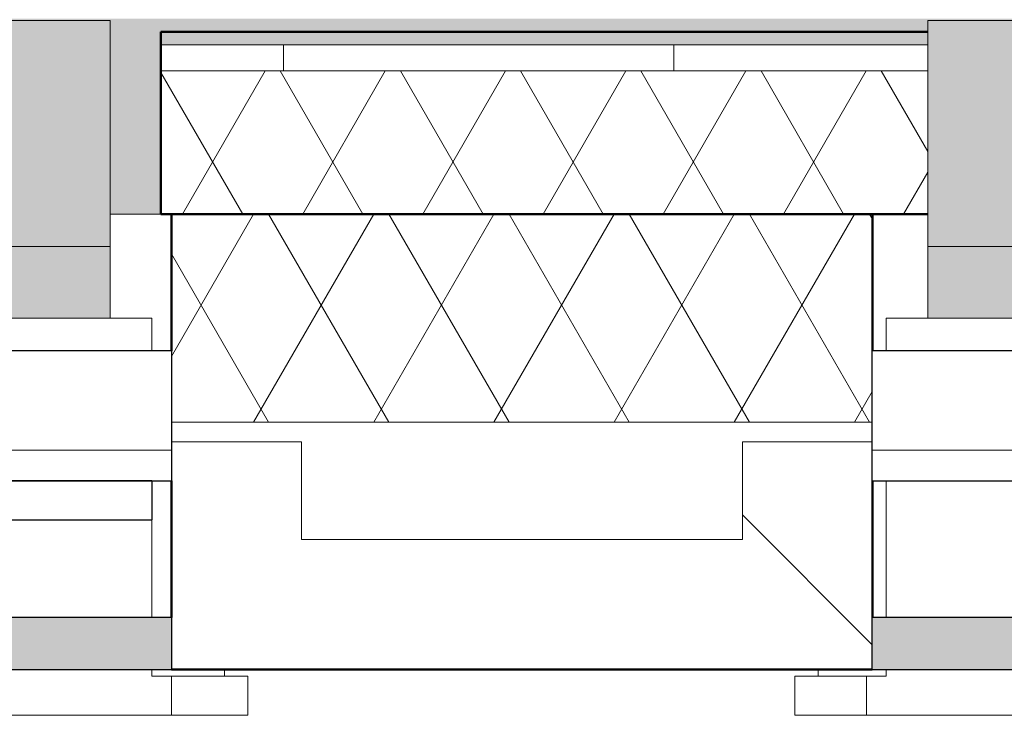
# Model space of a CAD drawing. Header units: millimetres. Extents: x 3625 to 132892, y -52547 to 67182.
# Tile 113 of 256: x 74806 to 75563, y 2043 to 2578. Entities that reach past the tile are written whole.
import ezdxf

# ---------------------------------------------------------------- set-up
doc = ezdxf.new("R2010")
doc.units = ezdxf.units.MM
for name, color, linetype, lineweight in [('A-GLAZ', 6, 'Continuous', 18), ('A-WALL', 2, 'Continuous', 25), ('A-WALL-PATT', 2, 'Continuous', 50), ('I-WALL', 2, 'Continuous', 25), ('S-COLS', 6, 'Continuous', 18)]:
    doc.layers.add(name, color=color, linetype=linetype, lineweight=lineweight)

# ---------------------------------------------------------------- blocks, each defined once
blk = doc.blocks.new('28_KU_vloerrand 250x670 verdieping - 16520 mm-1052748-Plotview plafond begane grond - 1 op 100')
at = {"layer": 'S-COLS'}
h = blk.add_hatch(color=256, dxfattribs=at)
h.paths.add_polyline_path([(0, -6494.07), (0, -6494.33), (148.6, -6494.33), (148.6, -7928.33), (140, -7928.33), (140, -8260), (150, -8260), (150, -4620.5), (140, -4620.5), (140, -4885.67), (148.6, -4885.67), (148.6, -6494.07), (128.6, -6494.07)], flags=0)
h.paths.add_polyline_path([(0, -2827.33), (148.6, -2827.33), (148.6, -4261.33), (140, -4261.33), (140, -4525.5), (150, -4525.5), (150, 8159.67), (240, 8160.04), (240, 8260), (140, 8260), (140, 7948.33), (148.6, 7948.33), (148.6, 6339.93), (148.6, 6339.67), (148.6, 4905.67), (140, 4905.67), (140, 4281.33), (148.6, 4281.33), (148.6, 2672.93), (148.6, 2672.67), (148.6, 1238.67), (140, 1238.67), (140, 608.98), (148.6, 608.98), (148.6, -590.35), (0, -590.35), (0, -629.35), (140, -629.35), (140, -1218.67), (148.6, -1218.67), (148.6, -2827.07), (0, -2827.07)], flags=0)
h.paths.add_polyline_path([(240, -4620.5), (240, -4683.67), (250, -4683.67), (250, -4463.67), (240, -4463.67), (240, -4610.5)], flags=0)
h.paths.add_polyline_path([(240, 2649.67), (240, 2649.66), (250, 2649.67)], flags=0)
h.paths.add_polyline_path([(240, -1017), (240, -1017.01), (250, -1017)], flags=0)
at = {"layer": 'S-COLS', "color": 7}
blk.add_line((0, -629.35), (0, -590.35), dxfattribs=at)
blk = doc.blocks.new('3073_04 constructie_abt_export 08-11-2012_rvt-1-Plotview plafond begane grond - 1 op 100')
at = {"lineweight": 18, "rotation": 89.99999999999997}
blk.add_blockref('28_KU_vloerrand 250x670 verdieping - 16520 mm-1052748-Plotview plafond begane grond - 1 op 100', (45776.6, 2428.2), dxfattribs=at)
blk = doc.blocks.new('31_KA_Dubbel houten kozijn metselwerkgevel met draaiend deel begane grond - 31_KA_Dubbel houten kozijn metselwerkgevel met draaiend deel begane grond-12176262-Plotview plafond begane grond - 1 op 100')
at = {"layer": 'A-GLAZ', "lineweight": 25}
for points in [[(-952.16, 150.1), (-952.16, 323.6), (-2386.16, 323.6), (-2386.16, 150.1), (-957.25, 150.1)], [(-952.16, 95), (-952.16, 150.1), (-2386.16, 150.1), (-2386.16, 95), (-957.25, 95)]]:
    blk.add_hatch(color=256, dxfattribs=at).paths.add_polyline_path(points, flags=0)
at = {"layer": 'A-GLAZ'}
h = blk.add_hatch(dxfattribs=at)
h.set_pattern_fill('FP_380', color=256, style=0, pattern_type=2)
h.set_pattern_definition([(0, (-20872.78, -2253.2), (0, 100), [])])
h.paths.add_polyline_path([(589.09, -30), (699.17, -30), (699.17, 70), (-2428.83, 70), (-2428.83, -30), (279.82, -30)], flags=0)
at = {"layer": 'A-GLAZ', "lineweight": 25}
h = blk.add_hatch(color=256, dxfattribs=at)
h.paths.add_polyline_path([(279.82, -175), (699.17, -175), (699.17, -135), (-863.33, -135), (-863.33, -175), (-29.45, -175)], flags=0)
h.paths.add_polyline_path([(-1266.52, -175), (-866.33, -175), (-866.33, -135), (-2428.83, -135), (-2428.83, -175), (-1885.06, -175)], flags=0)
at = {"layer": 'A-GLAZ'}
for p, q in [((-952.16, 323.6), (-2386.16, 323.6)), ((-2386.16, 150.1), (-2386.16, 323.6)), ((-2386.16, 150.1), (-952.16, 150.1)), ((-952.16, 150.1), (-2386.16, 150.1)), ((-2386.16, 95), (-2386.16, 150.1)), ((-2418.16, 70), (-2418.16, 95)), ((-2418.16, 95), (688.47, 95)), ((-2418.16, -135), (-2418.16, -30)), ((-2433.16, -180), (-2433.16, -210)), ((-2433.16, -180), (-2418.16, -180)), ((-2418.16, -180), (-2418.16, -175)), ((-2433.16, -210), (703.5, -210))]:
    blk.add_line(p, q, dxfattribs=at)
at = {"layer": 'A-GLAZ', "lineweight": 25}
for p, q in [((699.17, 70), (-2428.83, 70)), ((-2428.83, -30), (-2428.83, 70)), ((-2428.83, -30), (699.17, -30)), ((-866.33, -135), (-2428.83, -135)), ((-2428.83, -175), (-2428.83, -135)), ((-2428.83, -175), (-866.33, -175))]:
    blk.add_line(p, q, dxfattribs=at)
blk = doc.blocks.new('31_KA_Houten kozijn metselwerkgevel met draaiend deel verdieping - 31_KA_Houten kozijn metselwerkgevel met draaiend deel verdieping-V266-Plotview plafond begane grond - 1 op 100')
at = {"layer": 'A-GLAZ'}
for p, q in [((647.69, -180.1), (706.5, -180.1)), ((688.5, -175), (688.5, -180.1)), ((706.5, -210.1), (706.5, -180.1)), ((706.5, -180.1), (706.5, -180.1)), ((706.5, -210.1), (-706.5, -210.1))]:
    blk.add_line(p, q, dxfattribs=at)
blk = doc.blocks.new('31_KA_Houten kozijn metselwerkgevel met draaiend deel verdieping - 31_KA_Houten kozijn metselwerkgevel met draaiend deel verdieping-V267-Plotview plafond begane grond - 1 op 100')
at = {"layer": 'A-GLAZ'}
for p, q in [((-706.5, -180.1), (-706.5, -180.1)), ((-706.5, -180.1), (-706.5, -210.1)), ((-706.5, -180.1), (-651.31, -180.1)), ((-688.5, -180.1), (-688.5, -175)), ((706.5, -210.1), (-706.5, -210.1))]:
    blk.add_line(p, q, dxfattribs=at)
blk = doc.blocks.new('31_KA_Enkel houten kozijn metselwerkgevel met draaiend deel begane grond - 31_KA_Enkel houten kozijn metselwerkgevel met draaiend deel begane grond-12232005-Plotview plafond begane grond - 1 op 100')
at = {"layer": 'A-GLAZ', "lineweight": 25}
for points in [[(548.85, 150.1), (656.5, 150.1), (656.5, 323.6), (-542.83, 323.6), (-542.83, 150.1), (239.58, 150.1)], [(548.85, 95), (656.5, 95), (656.5, 150.1), (-542.83, 150.1), (-542.83, 95), (239.58, 95)], [(239.58, -175), (703.5, -175), (703.5, -135), (-574.86, -135), (-574.86, -175), (-69.68, -175)]]:
    blk.add_hatch(color=256, dxfattribs=at).paths.add_polyline_path(points, flags=0)
at = {"layer": 'A-GLAZ'}
h = blk.add_hatch(dxfattribs=at)
h.set_pattern_fill('FP_401', color=256, style=0, pattern_type=2)
h.set_pattern_definition([(0, (-17201.8, -2253.2), (0, 100), [])])
h.paths.add_polyline_path([(548.85, -30), (703.5, -30), (703.5, 70), (-574.86, 70), (-574.86, -30), (239.58, -30)], flags=0)
for p, q in [((656.5, 323.6), (-542.83, 323.6)), ((656.5, 323.6), (656.5, 150.1)), ((-542.83, 150.1), (656.5, 150.1)), ((656.5, 150.1), (-542.83, 150.1)), ((656.5, 150.1), (656.5, 95)), ((-574.86, 95), (688.47, 95)), ((688.47, 95), (688.47, 70)), ((688.47, -60), (688.47, -135)), ((688.47, -175), (688.47, -180)), ((688.47, -180), (703.5, -180)), ((703.5, -210), (703.5, -180)), ((-589.86, -210), (703.5, -210))]:
    blk.add_line(p, q, dxfattribs=at)
at = {"layer": 'A-GLAZ', "lineweight": 25}
for p, q in [((703.5, 70), (-574.86, 70)), ((703.5, 70), (703.5, -30)), ((-574.86, -30), (703.5, -30)), ((688.5, -30), (-574.86, -30)), ((688.5, -30), (688.5, -60)), ((-574.86, -60), (688.5, -60)), ((703.5, -135), (-574.86, -135)), ((703.5, -135), (703.5, -175)), ((-574.86, -175), (703.5, -175))]:
    blk.add_line(p, q, dxfattribs=at)

msp = doc.modelspace()

# ---------------------------------------------------------------- hatches: boundary and pattern name
at = {"layer": 'A-WALL-PATT', "lineweight": 18}
h = msp.add_hatch(dxfattribs=at)
h.set_pattern_fill('FP_32', color=256, style=0, pattern_type=2)
h.set_pattern_definition([(0, (28508.64, 0), (406.4, 101.6), [33.528, -271.272, 33.528, -271.272, -1625.6]), (0, (28508.64, 0), (406.4, 101.6), [-609.6, 33.528, -576.072, 33.528, -271.272, -711.2]), (0, (28508.64, 0), (406.4, 101.6), [-1524, 33.528, -169.672, 33.528, -474.472]), (120, (28661.04, 50.8), (-291.18818, 301.15272), [33.528, -271.272, 33.528, -271.272, -1625.6]), (120, (28661.04, 50.8), (-291.18818, 301.15272), [-609.6, 33.528, -576.072, 33.528, -271.272, -711.2]), (120, (28661.04, 50.8), (-291.18818, 301.15272), [-1524, 33.528, -169.672, 33.528, -474.472]), (240, (28711.84, 254), (-115.21182, -402.75272), [33.528, -271.272, 33.528, -271.272, -1625.6]), (240, (28711.84, 254), (-115.21182, -402.75272), [-609.6, 33.528, -576.072, 33.528, -271.272, -711.2]), (240, (28711.84, 254), (-115.21182, -402.75272), [-1524, 33.528, -169.672, 33.528, -474.472])])
h.paths.add_polyline_path([(82499.65, 2558.2), (82805.24, 2558.2), (82805.24, 2568.2), (82213.57, 2568.2), (82213.57, 2558.2)], flags=0)
h.paths.add_polyline_path([(79170.91, 2558.2), (79170.91, 2568.2), (78546.57, 2568.2), (78546.57, 2558.2), (79097.7, 2558.2)], flags=0)
h.paths.add_polyline_path([(75503.91, 2558.2), (75503.91, 2568.2), (74914.59, 2568.2), (74914.59, 2558.2)], flags=0)
h.paths.add_polyline_path([(73676.26, 2558.2), (73676.26, 2568.2), (73046.57, 2568.2), (73046.57, 2558.2)], flags=0)
h.paths.add_polyline_path([(70003.91, 2558.2), (70003.91, 2568.2), (69379.57, 2568.2), (69379.57, 2558.2), (69819.64, 2558.2)], flags=0)
h.paths.add_polyline_path([(66108.42, 2558.2), (66336.91, 2558.2), (66336.91, 2568.2), (65755.24, 2568.2), (65755.24, 2558.2)], flags=0)
h = msp.add_hatch(dxfattribs=at)
h.set_pattern_fill('FP_389', color=256, style=0, pattern_type=2)
h.set_pattern_definition([(90, (28508.64, 0), (-300, 2e-14), [])])
h.paths.add_polyline_path([(82213.57, 2538.2), (82815.24, 2538.2), (82815.24, 2558.2), (82213.57, 2558.2)], flags=0)
h.paths.add_polyline_path([(79097.7, 2538.2), (79170.91, 2538.2), (79170.91, 2558.2), (78546.57, 2558.2), (78546.57, 2538.2)], flags=0)
h.paths.add_polyline_path([(75503.91, 2538.2), (75503.91, 2558.2), (74914.59, 2558.2), (74914.59, 2538.2)], flags=0)
h.paths.add_polyline_path([(73046.57, 2538.2), (73676.26, 2538.2), (73676.26, 2558.2), (73046.57, 2558.2)], flags=0)
h.paths.add_polyline_path([(69379.57, 2538.2), (70003.91, 2538.2), (70003.91, 2558.2), (69379.57, 2558.2)], flags=0)
h.paths.add_polyline_path([(65735.24, 2538.2), (66336.91, 2538.2), (66336.91, 2558.2), (65735.24, 2558.2)], flags=0)
h = msp.add_hatch(dxfattribs=at)
h.set_pattern_fill('FP_392', color=256, angle=300, style=0, pattern_type=2)
h.set_pattern_definition([(120, (74215.24, 2468.2), (46.182, 80.0104), []), (60, (74122.84, 2468.2), (92.382, 0.0104), [])])
h.paths.add_polyline_path([(82805.24, 2428.2), (82835.24, 2428.2), (82835.24, 2538.2), (82213.57, 2538.2), (82213.57, 2428.2), (82499.65, 2428.2)], flags=0)
h.paths.add_polyline_path([(79170.91, 2428.2), (79170.91, 2538.2), (78546.57, 2538.2), (78546.57, 2428.2), (79097.7, 2428.2)], flags=0)
h.paths.add_polyline_path([(73676.26, 2428.2), (73676.26, 2538.2), (73046.57, 2538.2), (73046.57, 2428.2)], flags=0)
h.paths.add_polyline_path([(74914.59, 2428.2), (75503.91, 2428.2), (75503.91, 2538.2), (74914.59, 2538.2)], flags=0)
h.paths.add_polyline_path([(69819.64, 2428.2), (70003.91, 2428.2), (70003.91, 2538.2), (69379.57, 2538.2), (69379.57, 2428.2)], flags=0)
h.paths.add_polyline_path([(66336.91, 2428.2), (66336.91, 2538.2), (65625.24, 2538.2), (65625.24, 2428.2), (66108.42, 2428.2)], flags=0)
h = msp.add_hatch(dxfattribs=at)
h.set_pattern_fill('FP_9', color=256, angle=300, style=0, pattern_type=2)
h.set_pattern_definition([(120, (74067.74, 2118.2), (46.182, 80.0104), []), (60, (73975.34, 2118.2), (92.382, 0.0104), [])])
h.paths.add_polyline_path([(82808.92, 2268.2), (82945.24, 2268.2), (82945.24, 2428.2), (82255.99, 2428.2), (82256.24, 2268.2), (82499.65, 2268.2)], flags=0)
h.paths.add_polyline_path([(78589.24, 2268.2), (79128.24, 2268.2), (79128.49, 2428.2), (78588.99, 2428.2), (78589.24, 2268.28)], flags=0)
h.paths.add_polyline_path([(75461.24, 2268.2), (75461.49, 2428.2), (74922.59, 2428.2), (74922.59, 2268.2), (75386.48, 2268.2)], flags=0)
h.paths.add_polyline_path([(73089.24, 2268.2), (73629.23, 2268.2), (73629.23, 2428.2), (73088.99, 2428.2), (73089.24, 2268.28)], flags=0)
h.paths.add_polyline_path([(69819.64, 2268.2), (69961.24, 2268.2), (69961.49, 2428.2), (69421.99, 2428.2), (69422.24, 2268.2), (69510.37, 2268.2)], flags=0)
h.paths.add_polyline_path([(65295.24, 2268.2), (65295.24, 2428.2), (65190.24, 2428.2), (65190.24, 2268.2)], flags=0)
h.paths.add_polyline_path([(65625.24, 2268.2), (66294.24, 2268.26), (66294.49, 2428.2), (65625.24, 2428.2), (65625.24, 2424.67)], flags=0)
h = msp.add_hatch(dxfattribs=at)
h.set_pattern_fill('FP_5', color=256, angle=-45, style=0, pattern_type=2)
h.set_pattern_definition([(315, (28908.64, -4e-10), (-565.685, -565.685), []), (315, (29108.64, -4e-10), (-565.685, -565.685), [])])
h.paths.add_polyline_path([(82256.24, 2078.2), (83195.24, 2078.2), (83195.24, 2178.2), (82355.99, 2178.2), (82355.99, 2253.2), (82256.24, 2253.02), (82256.24, 2078.45)], flags=0)
h.paths.add_polyline_path([(79097.7, 2078.2), (79128.24, 2078.45), (79128.24, 2253.2), (79028.49, 2253.2), (79028.49, 2178.2), (78688.99, 2178.2), (78688.99, 2253.2), (78589.24, 2253.02), (78589.24, 2078.2), (78788.43, 2078.2)], flags=0)
h.paths.add_polyline_path([(75461.24, 2078.2), (75461.24, 2253.2), (75361.49, 2253.2), (75361.49, 2178.2), (75022.59, 2178.2), (75022.59, 2253.2), (74922.59, 2253.2), (74922.59, 2078.2), (75386.48, 2078.2)], flags=0)
h.paths.add_polyline_path([(73530.86, 2078.2), (73629.23, 2078.2), (73629.23, 2253.2), (73529.23, 2253.2), (73529.23, 2178.2), (73188.99, 2178.2), (73188.99, 2253.2), (73089.24, 2253.02), (73089.24, 2078.2), (73221.6, 2078.2)], flags=0)
h.paths.add_polyline_path([(69819.64, 2078.2), (69961.24, 2078.45), (69961.24, 2253.2), (69861.49, 2253.2), (69861.49, 2178.2), (69521.99, 2178.2), (69521.99, 2253.2), (69422.24, 2253.02), (69422.24, 2078.2), (69510.37, 2078.2)], flags=0)
h.paths.add_polyline_path([(66294.24, 2078.2), (66294.24, 2253.2), (66194.49, 2253.2), (66194.49, 2178.2), (65190.24, 2178.2), (65190.24, 2078.2), (66108.42, 2078.2)], flags=0)

# ---------------------------------------------------------------- linework, layer by layer
at = {"layer": 'A-WALL', "lineweight": 50}
for p, q in [((74922.59, 2323.2), (74922.59, 2428.2)), ((75461.49, 2428.2), (75461.49, 2323.2)), ((74922.59, 2118.2), (74922.59, 2223.2)), ((75461.49, 2223.2), (75461.49, 2118.2)), ((75461.24, 2078.2), (74922.59, 2078.2))]:
    msp.add_line(p, q, dxfattribs=at)
at = {"layer": 'A-WALL', "lineweight": 18}
for p, q in [((75461.24, 2268.2), (74922.59, 2268.2)), ((74922.59, 2253.2), (75022.59, 2253.2)), ((75022.59, 2178.2), (75022.59, 2253.2)), ((75361.49, 2253.2), (75461.24, 2253.2)), ((75361.49, 2253.2), (75361.49, 2178.2)), ((75361.49, 2178.2), (75022.59, 2178.2))]:
    msp.add_line(p, q, dxfattribs=at)
at = {"layer": 'I-WALL', "lineweight": 50}
for p, q in [((74914.59, 2568.2), (75503.91, 2568.2)), ((74914.59, 2428.2), (74914.59, 2568.2)), ((75503.91, 2428.2), (74914.59, 2428.2))]:
    msp.add_line(p, q, dxfattribs=at)
at = {"layer": 'I-WALL', "lineweight": 18}
for p, q in [((75503.91, 2558.2), (74914.59, 2558.2)), ((75503.91, 2538.2), (74914.59, 2538.2))]:
    msp.add_line(p, q, dxfattribs=at)

# ---------------------------------------------------------------- block references
at = {"color": 250, "lineweight": 5}
msp.add_blockref('3073_04 constructie_abt_export 08-11-2012_rvt-1-Plotview plafond begane grond - 1 op 100', (28508.64, 0), dxfattribs=at)
at = {"layer": 'A-GLAZ', "lineweight": 25}
for name, p in [('31_KA_Enkel houten kozijn metselwerkgevel met draaiend deel begane grond - 31_KA_Enkel houten kozijn metselwerkgevel met draaiend deel begane grond-12232005-Plotview plafond begane grond - 1 op 100', (74219.09, 2253.2)), ('31_KA_Dubbel houten kozijn metselwerkgevel met draaiend deel begane grond - 31_KA_Dubbel houten kozijn metselwerkgevel met draaiend deel begane grond-12176262-Plotview plafond begane grond - 1 op 100', (77890.07, 2253.2)), ('31_KA_Houten kozijn metselwerkgevel met draaiend deel verdieping - 31_KA_Houten kozijn metselwerkgevel met draaiend deel verdieping-V266-Plotview plafond begane grond - 1 op 100', (74274.9, 2253.2)), ('31_KA_Houten kozijn metselwerkgevel met draaiend deel verdieping - 31_KA_Houten kozijn metselwerkgevel met draaiend deel verdieping-V267-Plotview plafond begane grond - 1 op 100', (76108.23, 2253.2))]:
    msp.add_blockref(name, p, dxfattribs=at)

doc.saveas('drawing.dxf')
